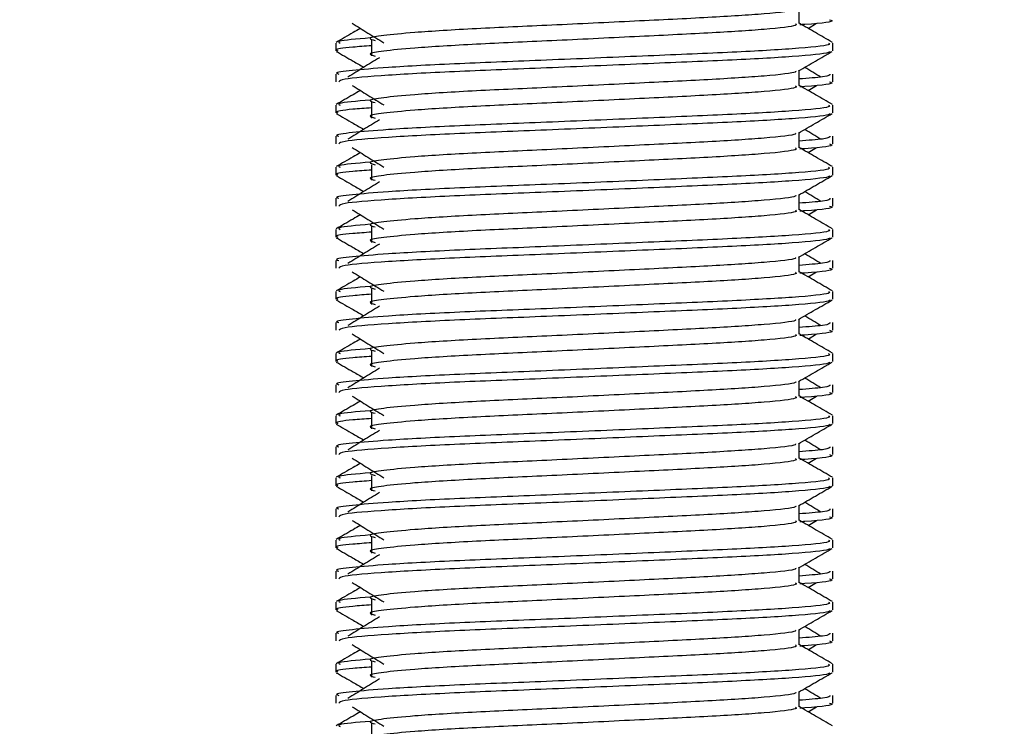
# Model space of a CAD drawing. Header units: millimetres. Extents: x 0 to 420, y 0 to 297.
# Tile 93 of 124: x 297.682 to 298.824, y 196.533 to 197.353. Entities that reach past the tile are written whole.
import ezdxf

# ---------------------------------------------------------------- set-up
doc = ezdxf.new("R2010")
doc.units = ezdxf.units.MM
doc.layers.add('QUOTE', color=174, linetype='Continuous')
doc.styles.add('SLDTEXTSTYLE3', font='TXT', dxfattribs={"width": 0.75})
doc.dimstyles.new('SLDDIMSTYLE0', dxfattribs={"dimtxt": 3, "dimasz": 3, "dimexe": 0, "dimexo": 0.0625, "dimgap": 0.75, "dimtad": 1, "dimdec": 0, "dimlfac": 27.746323, "dimrnd": 1e-09, "dimzin": 12, "dimdsep": 46, "dimtxsty": 'SLDTEXTSTYLE3', "dimsah": 1, "dimcen": 0.09, "dimadec": 0, "dimazin": 3, "dimtfac": 1, "dimtdec": 3, "dimtofl": 0, "dimtmove": 0, "dimatfit": 3, "dimfxl": 0, "dimfrac": 2, "dimtolj": 1, "dimtzin": 12, "dimarcsym": 0})

# ---------------------------------------------------------------- blocks, each defined once
blk = doc.blocks.new('_D')
at = {"layer": 'QUOTE'}
for p, q in [((296.5401, 196.8491), (296.5401, 201.868)), ((319.39, 196.8491), (319.39, 201.868)), ((296.5401, 199.868), (319.39, 199.868))]:
    blk.add_line(p, q, dxfattribs=at)
for points in [[(296.5401, 199.868), (299.5401, 199.368), (299.5401, 200.368)], [(319.39, 199.868), (316.39, 200.368), (316.39, 199.368)]]:
    blk.add_solid(points, dxfattribs=at)
at = {"layer": 'QUOTE', "insert": (304.6401, 203.7352), "char_height": 3, "attachment_point": 1, "style": 'SLDTEXTSTYLE3'}
blk.add_mtext('634', dxfattribs=at)

msp = doc.modelspace()

# ---------------------------------------------------------------- linework, layer by layer
at = {"color": 7, "linetype": 'Continuous', "lineweight": 25}
for p, q in [((298.58645, 197.34852), (298.58645, 197.36609)), ((298.59685, 197.34287), (298.60649, 197.34878)), ((298.04881, 197.32591), (298.04881, 197.31692)), ((298.09031, 197.32889), (298.09031, 197.31087)), ((298.62547, 197.31692), (298.62547, 197.32591)), ((298.04881, 197.28988), (298.04881, 197.28089)), ((298.58645, 197.27643), (298.58645, 197.29401)), ((298.62547, 197.28089), (298.62547, 197.28988)), ((298.59685, 197.27079), (298.60649, 197.2767)), ((298.09031, 197.25681), (298.09031, 197.23879)), ((298.04881, 197.25383), (298.04881, 197.24484)), ((298.62547, 197.24484), (298.62547, 197.25383)), ((298.58645, 197.20435), (298.58645, 197.22193)), ((298.04881, 197.2178), (298.04881, 197.20881)), ((298.62547, 197.20881), (298.62547, 197.2178)), ((298.59685, 197.19871), (298.60649, 197.20462)), ((298.04881, 197.18175), (298.04881, 197.17276)), ((298.09031, 197.18473), (298.09031, 197.16671)), ((298.62547, 197.17276), (298.62547, 197.18175)), ((298.04881, 197.14572), (298.04881, 197.13673)), ((298.58645, 197.13227), (298.58645, 197.14984)), ((298.62547, 197.13673), (298.62547, 197.14572)), ((298.59685, 197.12663), (298.60649, 197.13254)), ((298.04881, 197.10966), (298.04881, 197.10068)), ((298.09031, 197.11265), (298.09031, 197.09462)), ((298.62547, 197.10068), (298.62547, 197.10966)), ((298.04881, 197.07363), (298.04881, 197.06465)), ((298.58645, 197.06019), (298.58645, 197.07776)), ((298.62547, 197.06465), (298.62547, 197.07363)), ((298.59685, 197.05455), (298.60649, 197.06045)), ((298.09031, 197.04056), (298.09031, 197.02254)), ((298.04881, 197.03758), (298.04881, 197.02859)), ((298.62547, 197.02859), (298.62547, 197.03758)), ((298.58645, 196.98811), (298.58645, 197.00568)), ((298.04881, 197.00155), (298.04881, 196.99257)), ((298.62547, 196.99257), (298.62547, 197.00155)), ((298.59685, 196.98246), (298.60649, 196.98837)), ((298.04881, 196.9655), (298.04881, 196.95651)), ((298.09031, 196.96848), (298.09031, 196.95046)), ((298.62547, 196.95651), (298.62547, 196.9655)), ((298.04881, 196.92947), (298.04881, 196.92049)), ((298.58645, 196.91603), (298.58645, 196.9336)), ((298.62547, 196.92049), (298.62547, 196.92947)), ((298.59685, 196.91038), (298.60649, 196.91629)), ((298.04881, 196.89342), (298.04881, 196.88443)), ((298.09031, 196.8964), (298.09031, 196.87838)), ((298.62547, 196.88443), (298.62547, 196.89342)), ((298.04881, 196.85739), (298.04881, 196.8484)), ((298.58645, 196.84394), (298.58645, 196.86152)), ((298.62547, 196.8484), (298.62547, 196.85739)), ((298.59685, 196.8383), (298.60649, 196.84421)), ((298.04881, 196.82134), (298.04881, 196.81235)), ((298.09031, 196.82432), (298.09031, 196.8063)), ((298.62547, 196.81235), (298.62547, 196.82134)), ((298.58645, 196.77186), (298.58645, 196.78944)), ((298.04881, 196.78531), (298.04881, 196.77632)), ((298.62547, 196.77632), (298.62547, 196.78531)), ((298.59685, 196.76622), (298.60649, 196.77213)), ((298.09031, 196.75224), (298.09031, 196.73422)), ((298.04881, 196.74926), (298.04881, 196.74027)), ((298.62547, 196.74027), (298.62547, 196.74926)), ((298.04881, 196.71323), (298.04881, 196.70424)), ((298.58645, 196.69978), (298.58645, 196.71736)), ((298.62547, 196.70424), (298.62547, 196.71323)), ((298.59685, 196.69414), (298.60649, 196.70005)), ((298.04881, 196.67717), (298.04881, 196.66819)), ((298.09031, 196.68016), (298.09031, 196.66213)), ((298.62547, 196.66819), (298.62547, 196.67717)), ((298.04881, 196.64114), (298.04881, 196.63216)), ((298.58645, 196.6277), (298.58645, 196.64527)), ((298.62547, 196.63216), (298.62547, 196.64114)), ((298.59685, 196.62206), (298.60649, 196.62797)), ((298.04881, 196.60509), (298.04881, 196.5961)), ((298.09031, 196.60807), (298.09031, 196.59005)), ((298.62547, 196.5961), (298.62547, 196.60509)), ((298.58645, 196.55562), (298.58645, 196.57319)), ((298.04881, 196.56906), (298.04881, 196.56008)), ((298.62547, 196.56008), (298.62547, 196.56906)), ((298.59685, 196.54997), (298.60649, 196.55588)), ((298.09031, 196.53599), (298.09031, 196.51797))]:
    msp.add_line(p, q, dxfattribs=at)
for points, knots in [([(298.58203, 197.36558), (298.58233, 197.36518), (298.58365, 197.36336), (298.54971, 197.35965), (298.48453, 197.35546), (298.39592, 197.35126), (298.2997, 197.3465), (298.20858, 197.34252), (298.14124, 197.33842), (298.10243, 197.33451), (298.08431, 197.33163), (298.09138, 197.32969), (298.09452, 197.32882)], [0, 0, 0, 0, 0.03510659, 0.15613494, 0.2739528, 0.39165273, 0.5126988, 0.62909257, 0.74841151, 0.84013452, 0.92874983, 1, 1, 1, 1]), ([(298.06779, 197.34878), (298.07393, 197.34502), (298.08622, 197.33749), (298.09848, 197.32997), (298.10461, 197.32621)], [0, 0, 0, 0, 0.5000113, 1, 1, 1, 1]), ([(298.58214, 197.34846), (298.58293, 197.34776), (298.5853, 197.34567), (298.55021, 197.34164), (298.4844, 197.33743), (298.39596, 197.33324), (298.29969, 197.32848), (298.20858, 197.3245), (298.14124, 197.3204), (298.10243, 197.31649), (298.08431, 197.31361), (298.09137, 197.31167), (298.09451, 197.31081)], [0, 0, 0, 0, 0.059132, 0.1771634, 0.2920638, 0.4068492, 0.5248979, 0.6384095, 0.7547738, 0.8442256, 0.9306466, 1, 1, 1, 1]), ([(298.62492, 197.32663), (298.6184, 197.3304), (298.60558, 197.33782), (298.59276, 197.34524), (298.58645, 197.34889)], [0, 0, 0, 0, 0.5083681, 1, 1, 1, 1]), ([(298.62173, 197.35298), (298.62278, 197.35264), (298.62817, 197.35091), (298.61429, 197.34876), (298.58912, 197.34715), (298.58722, 197.34703)], [0, 0, 0, 0, 0.1837303, 0.9385556, 1, 1, 1, 1]), ([(298.07743, 197.34287), (298.07459, 197.34123), (298.06524, 197.33581), (298.05588, 197.3304), (298.04936, 197.32663)], [0, 0, 0, 0, 0.3033381, 1, 1, 1, 1]), ([(298.62048, 197.32591), (298.62137, 197.32522), (298.62408, 197.32313), (298.58353, 197.31912), (298.50745, 197.31491), (298.40517, 197.31072), (298.29381, 197.30596), (298.18855, 197.30197), (298.1103, 197.29788), (298.06648, 197.29396), (298.04644, 197.2916), (298.05129, 197.2902), (298.05242, 197.28988)], [0, 0, 0, 0, 0.0610772, 0.1845123, 0.3046768, 0.4247211, 0.5481742, 0.6668878, 0.7885815, 0.8821287, 0.9725098, 1, 1, 1, 1]), ([(298.08871, 197.33182), (298.07311, 197.33049), (298.04913, 197.32845), (298.0526, 197.32657), (298.0538, 197.32591)], [0, 0, 0, 0, 0.6510435, 1, 1, 1, 1]), ([(298.0495, 197.3162), (298.05602, 197.31242), (298.06665, 197.30627), (298.07728, 197.30011), (298.0814, 197.29773)], [0, 0, 0, 0, 0.6131696, 1, 1, 1, 1]), ([(298.09031, 197.32275), (298.08265, 197.32218), (298.05909, 197.32046), (298.04785, 197.31863), (298.05058, 197.31724), (298.05121, 197.31692)], [0, 0, 0, 0, 0.2705432, 0.83117904, 1, 1, 1, 1]), ([(298.62202, 197.31615), (298.6218, 197.3157), (298.62088, 197.31384), (298.58363, 197.3101), (298.50743, 197.3059), (298.40515, 197.3017), (298.29392, 197.29695), (298.18816, 197.29296), (298.10493, 197.2885), (298.05478, 197.28425), (298.05321, 197.28188), (298.05255, 197.28089)], [0, 0, 0, 0, 0.0399117, 0.1661575, 0.2890582, 0.4118359, 0.5381002, 0.6595169, 0.7839817, 0.9096926, 1, 1, 1, 1]), ([(298.58567, 197.29356), (298.59219, 197.29733), (298.60522, 197.30488), (298.61826, 197.31242), (298.62478, 197.3162)], [0, 0, 0, 0, 0.4999356, 1, 1, 1, 1]), ([(298.09963, 197.3089), (298.09349, 197.30514), (298.0812, 197.29762), (298.06894, 197.29009), (298.06281, 197.28633)], [0, 0, 0, 0, 0.49999, 1, 1, 1, 1]), ([(298.58203, 197.2935), (298.58233, 197.29309), (298.58365, 197.29128), (298.54971, 197.28757), (298.48453, 197.28338), (298.39592, 197.27918), (298.2997, 197.27442), (298.20858, 197.27043), (298.14124, 197.26634), (298.10243, 197.26243), (298.08431, 197.25955), (298.09138, 197.25761), (298.09452, 197.25674)], [0, 0, 0, 0, 0.0351066, 0.1561349, 0.2739528, 0.3916527, 0.5126988, 0.6290926, 0.7484115, 0.8401345, 0.9287498, 1, 1, 1, 1]), ([(298.62186, 197.28988), (298.62202, 197.2888), (298.6223, 197.28698), (298.59686, 197.285), (298.58645, 197.28419)], [0, 0, 0, 0, 0.5906829, 1, 1, 1, 1]), ([(298.61147, 197.28633), (298.60534, 197.29009), (298.59915, 197.29389), (298.59295, 197.29769), (298.59288, 197.29773)], [0, 0, 0, 0, 0.9898318, 1, 1, 1, 1]), ([(298.62173, 197.28089), (298.62278, 197.28056), (298.62817, 197.27883), (298.61429, 197.27668), (298.58912, 197.27507), (298.58722, 197.27495)], [0, 0, 0, 0, 0.1837303, 0.9385556, 1, 1, 1, 1]), ([(298.07743, 197.27079), (298.07459, 197.26915), (298.06524, 197.26373), (298.05588, 197.25832), (298.04936, 197.25455)], [0, 0, 0, 0, 0.3033381, 1, 1, 1, 1]), ([(298.06779, 197.2767), (298.07393, 197.27294), (298.08622, 197.26541), (298.09848, 197.25789), (298.10461, 197.25412)], [0, 0, 0, 0, 0.5000113, 1, 1, 1, 1]), ([(298.58214, 197.27638), (298.58293, 197.27568), (298.5853, 197.27359), (298.55021, 197.26956), (298.4844, 197.26535), (298.39596, 197.26116), (298.29969, 197.2564), (298.20858, 197.25241), (298.14124, 197.24832), (298.10243, 197.24441), (298.08431, 197.24153), (298.09137, 197.23959), (298.09451, 197.23873)], [0, 0, 0, 0, 0.05913196, 0.17716337, 0.29206379, 0.4068492, 0.5248979, 0.63840949, 0.75477382, 0.84422556, 0.93064656, 1, 1, 1, 1]), ([(298.62492, 197.25455), (298.6184, 197.25832), (298.60558, 197.26574), (298.59276, 197.27316), (298.58645, 197.27681)], [0, 0, 0, 0, 0.5083681, 1, 1, 1, 1]), ([(298.08871, 197.25973), (298.07311, 197.25841), (298.04913, 197.25637), (298.0526, 197.25448), (298.0538, 197.25383)], [0, 0, 0, 0, 0.6510435, 1, 1, 1, 1]), ([(298.62048, 197.25383), (298.62137, 197.25314), (298.62408, 197.25105), (298.58353, 197.24703), (298.50745, 197.24283), (298.40517, 197.23863), (298.29381, 197.23388), (298.18855, 197.22989), (298.1103, 197.2258), (298.06648, 197.22188), (298.04644, 197.21952), (298.05129, 197.21812), (298.05242, 197.2178)], [0, 0, 0, 0, 0.0610772, 0.1845123, 0.3046768, 0.4247211, 0.5481742, 0.6668878, 0.7885815, 0.8821287, 0.9725098, 1, 1, 1, 1]), ([(298.0495, 197.24411), (298.05602, 197.24034), (298.06665, 197.23419), (298.07728, 197.22803), (298.0814, 197.22565)], [0, 0, 0, 0, 0.6131696, 1, 1, 1, 1]), ([(298.09031, 197.25066), (298.08265, 197.2501), (298.05909, 197.24838), (298.04785, 197.24655), (298.05058, 197.24516), (298.05121, 197.24484)], [0, 0, 0, 0, 0.2705432, 0.83117904, 1, 1, 1, 1]), ([(298.62202, 197.24407), (298.6218, 197.24362), (298.62088, 197.24176), (298.58363, 197.23802), (298.50743, 197.23382), (298.40515, 197.22962), (298.29392, 197.22486), (298.18816, 197.22088), (298.10493, 197.21642), (298.05478, 197.21217), (298.05321, 197.2098), (298.05255, 197.20881)], [0, 0, 0, 0, 0.0399117, 0.1661575, 0.2890582, 0.4118359, 0.5381002, 0.6595169, 0.7839817, 0.9096926, 1, 1, 1, 1]), ([(298.58567, 197.22147), (298.59219, 197.22525), (298.60522, 197.2328), (298.61826, 197.24034), (298.62478, 197.24411)], [0, 0, 0, 0, 0.4999356, 1, 1, 1, 1]), ([(298.09963, 197.23682), (298.09349, 197.23306), (298.0812, 197.22554), (298.06894, 197.21801), (298.06281, 197.21425)], [0, 0, 0, 0, 0.49999, 1, 1, 1, 1]), ([(298.58203, 197.22142), (298.58233, 197.22101), (298.58365, 197.2192), (298.54971, 197.21549), (298.48453, 197.21129), (298.39592, 197.2071), (298.2997, 197.20234), (298.20858, 197.19835), (298.14124, 197.19426), (298.10243, 197.19035), (298.08431, 197.18747), (298.09138, 197.18553), (298.09452, 197.18466)], [0, 0, 0, 0, 0.0351066, 0.1561349, 0.2739528, 0.3916527, 0.5126988, 0.6290926, 0.7484115, 0.8401345, 0.9287498, 1, 1, 1, 1]), ([(298.61147, 197.21425), (298.60534, 197.21801), (298.59915, 197.22181), (298.59295, 197.22561), (298.59288, 197.22565)], [0, 0, 0, 0, 0.9898318, 1, 1, 1, 1]), ([(298.62186, 197.2178), (298.62202, 197.21672), (298.6223, 197.2149), (298.59686, 197.21292), (298.58645, 197.21211)], [0, 0, 0, 0, 0.5906829, 1, 1, 1, 1]), ([(298.07743, 197.19871), (298.07459, 197.19707), (298.06524, 197.19165), (298.05588, 197.18624), (298.04936, 197.18246)], [0, 0, 0, 0, 0.3033381, 1, 1, 1, 1]), ([(298.06779, 197.20462), (298.07393, 197.20086), (298.08622, 197.19333), (298.09848, 197.1858), (298.10461, 197.18204)], [0, 0, 0, 0, 0.5000113, 1, 1, 1, 1]), ([(298.58214, 197.2043), (298.58293, 197.2036), (298.5853, 197.2015), (298.55021, 197.19748), (298.4844, 197.19327), (298.39596, 197.18908), (298.29969, 197.18432), (298.20858, 197.18033), (298.14124, 197.17624), (298.10243, 197.17233), (298.08431, 197.16945), (298.09137, 197.16751), (298.09451, 197.16664)], [0, 0, 0, 0, 0.059132, 0.1771634, 0.2920638, 0.4068492, 0.5248979, 0.6384095, 0.7547738, 0.8442256, 0.9306466, 1, 1, 1, 1]), ([(298.62492, 197.18246), (298.6184, 197.18624), (298.60558, 197.19366), (298.59276, 197.20108), (298.58645, 197.20473)], [0, 0, 0, 0, 0.50836813, 1, 1, 1, 1]), ([(298.62173, 197.20881), (298.62278, 197.20847), (298.62817, 197.20675), (298.61429, 197.2046), (298.58912, 197.20299), (298.58722, 197.20287)], [0, 0, 0, 0, 0.1837303, 0.9385556, 1, 1, 1, 1]), ([(298.08871, 197.18765), (298.07311, 197.18632), (298.04913, 197.18428), (298.0526, 197.1824), (298.0538, 197.18175)], [0, 0, 0, 0, 0.6510435, 1, 1, 1, 1]), ([(298.62048, 197.18175), (298.62137, 197.18106), (298.62408, 197.17897), (298.58353, 197.17495), (298.50745, 197.17075), (298.40517, 197.16655), (298.29381, 197.16179), (298.18855, 197.15781), (298.1103, 197.15372), (298.06648, 197.1498), (298.04644, 197.14744), (298.05129, 197.14604), (298.05242, 197.14572)], [0, 0, 0, 0, 0.0610772, 0.1845123, 0.3046768, 0.4247211, 0.5481742, 0.6668878, 0.7885815, 0.8821287, 0.9725098, 1, 1, 1, 1]), ([(298.09031, 197.17858), (298.08265, 197.17802), (298.05909, 197.1763), (298.04785, 197.17447), (298.05058, 197.17308), (298.05121, 197.17276)], [0, 0, 0, 0, 0.2705432, 0.831179, 1, 1, 1, 1]), ([(298.0495, 197.17203), (298.05602, 197.16826), (298.06665, 197.16211), (298.07728, 197.15595), (298.0814, 197.15357)], [0, 0, 0, 0, 0.6131696, 1, 1, 1, 1]), ([(298.62202, 197.17198), (298.6218, 197.17154), (298.62088, 197.16968), (298.58363, 197.16594), (298.50743, 197.16174), (298.40515, 197.15754), (298.29392, 197.15278), (298.18816, 197.1488), (298.10493, 197.14434), (298.05478, 197.14008), (298.05321, 197.13772), (298.05255, 197.13673)], [0, 0, 0, 0, 0.0399117, 0.1661575, 0.2890582, 0.4118359, 0.5381002, 0.6595169, 0.7839817, 0.9096926, 1, 1, 1, 1]), ([(298.09963, 197.16474), (298.09349, 197.16098), (298.0812, 197.15345), (298.06894, 197.14593), (298.06281, 197.14217)], [0, 0, 0, 0, 0.49998997, 1, 1, 1, 1]), ([(298.58567, 197.14939), (298.59219, 197.15317), (298.60522, 197.16071), (298.61826, 197.16826), (298.62478, 197.17203)], [0, 0, 0, 0, 0.4999356, 1, 1, 1, 1]), ([(298.61147, 197.14217), (298.60534, 197.14593), (298.59915, 197.14973), (298.59295, 197.15353), (298.59288, 197.15357)], [0, 0, 0, 0, 0.9898318, 1, 1, 1, 1]), ([(298.58203, 197.14934), (298.58233, 197.14893), (298.58365, 197.14712), (298.54971, 197.14341), (298.48453, 197.13921), (298.39592, 197.13502), (298.2997, 197.13026), (298.20858, 197.12627), (298.14124, 197.12218), (298.10243, 197.11827), (298.08431, 197.11539), (298.09138, 197.11344), (298.09452, 197.11258)], [0, 0, 0, 0, 0.0351066, 0.1561349, 0.2739528, 0.3916527, 0.5126988, 0.6290926, 0.7484115, 0.8401345, 0.9287498, 1, 1, 1, 1]), ([(298.62186, 197.14572), (298.62202, 197.14464), (298.6223, 197.14282), (298.59686, 197.14084), (298.58645, 197.14003)], [0, 0, 0, 0, 0.5906829, 1, 1, 1, 1]), ([(298.06779, 197.13254), (298.07393, 197.12877), (298.08622, 197.12125), (298.09848, 197.11372), (298.10461, 197.10996)], [0, 0, 0, 0, 0.5000113, 1, 1, 1, 1]), ([(298.58214, 197.13222), (298.58293, 197.13152), (298.5853, 197.12942), (298.55021, 197.1254), (298.4844, 197.12119), (298.39596, 197.117), (298.29969, 197.11224), (298.20858, 197.10825), (298.14124, 197.10416), (298.10243, 197.10025), (298.08431, 197.09737), (298.09137, 197.09543), (298.09451, 197.09456)], [0, 0, 0, 0, 0.059132, 0.1771634, 0.2920638, 0.4068492, 0.5248979, 0.6384095, 0.7547738, 0.8442256, 0.9306466, 1, 1, 1, 1]), ([(298.62492, 197.11038), (298.6184, 197.11415), (298.60558, 197.12157), (298.59276, 197.129), (298.58645, 197.13265)], [0, 0, 0, 0, 0.5083681, 1, 1, 1, 1]), ([(298.62173, 197.13673), (298.62278, 197.13639), (298.62817, 197.13467), (298.61429, 197.13252), (298.58912, 197.1309), (298.58722, 197.13078)], [0, 0, 0, 0, 0.1837303, 0.9385556, 1, 1, 1, 1]), ([(298.07743, 197.12663), (298.07459, 197.12498), (298.06524, 197.11957), (298.05588, 197.11415), (298.04936, 197.11038)], [0, 0, 0, 0, 0.3033381, 1, 1, 1, 1]), ([(298.62048, 197.10966), (298.62137, 197.10897), (298.62408, 197.10689), (298.58353, 197.10287), (298.50745, 197.09866), (298.40517, 197.09447), (298.29381, 197.08971), (298.18855, 197.08572), (298.1103, 197.08163), (298.06648, 197.07772), (298.04644, 197.07536), (298.05129, 197.07396), (298.05242, 197.07363)], [0, 0, 0, 0, 0.0610772, 0.1845123, 0.3046768, 0.4247211, 0.5481742, 0.6668878, 0.7885815, 0.8821287, 0.9725098, 1, 1, 1, 1]), ([(298.09031, 197.1065), (298.08265, 197.10594), (298.05909, 197.10422), (298.04785, 197.10239), (298.05058, 197.101), (298.05121, 197.10068)], [0, 0, 0, 0, 0.2705432, 0.831179, 1, 1, 1, 1]), ([(298.08871, 197.11557), (298.07311, 197.11424), (298.04913, 197.1122), (298.0526, 197.11032), (298.0538, 197.10966)], [0, 0, 0, 0, 0.6510435, 1, 1, 1, 1]), ([(298.0495, 197.09995), (298.05602, 197.09618), (298.06665, 197.09003), (298.07728, 197.08387), (298.0814, 197.08149)], [0, 0, 0, 0, 0.6131696, 1, 1, 1, 1]), ([(298.62202, 197.0999), (298.6218, 197.09946), (298.62088, 197.09759), (298.58363, 197.09386), (298.50743, 197.08966), (298.40515, 197.08546), (298.29392, 197.0807), (298.18816, 197.07672), (298.10493, 197.07226), (298.05478, 197.068), (298.05321, 197.06564), (298.05255, 197.06465)], [0, 0, 0, 0, 0.0399117, 0.1661575, 0.2890582, 0.4118359, 0.5381002, 0.6595169, 0.7839817, 0.9096926, 1, 1, 1, 1]), ([(298.58567, 197.07731), (298.59219, 197.08109), (298.60522, 197.08863), (298.61826, 197.09618), (298.62478, 197.09995)], [0, 0, 0, 0, 0.4999356, 1, 1, 1, 1]), ([(298.09963, 197.09266), (298.09349, 197.0889), (298.0812, 197.08137), (298.06894, 197.07385), (298.06281, 197.07009)], [0, 0, 0, 0, 0.49999, 1, 1, 1, 1]), ([(298.58203, 197.07726), (298.58233, 197.07685), (298.58365, 197.07504), (298.54971, 197.07133), (298.48453, 197.06713), (298.39592, 197.06293), (298.2997, 197.05818), (298.20858, 197.05419), (298.14124, 197.0501), (298.10243, 197.04619), (298.08431, 197.04331), (298.09138, 197.04136), (298.09452, 197.0405)], [0, 0, 0, 0, 0.0351066, 0.1561349, 0.2739528, 0.3916527, 0.5126988, 0.6290926, 0.7484115, 0.8401345, 0.9287498, 1, 1, 1, 1]), ([(298.62186, 197.07363), (298.62202, 197.07256), (298.6223, 197.07074), (298.59686, 197.06876), (298.58645, 197.06795)], [0, 0, 0, 0, 0.5906829, 1, 1, 1, 1]), ([(298.61147, 197.07009), (298.60534, 197.07385), (298.59915, 197.07765), (298.59295, 197.08145), (298.59288, 197.08149)], [0, 0, 0, 0, 0.9898318, 1, 1, 1, 1]), ([(298.62173, 197.06465), (298.62278, 197.06431), (298.62817, 197.06259), (298.61429, 197.06044), (298.58912, 197.05882), (298.58722, 197.0587)], [0, 0, 0, 0, 0.1837303, 0.9385556, 1, 1, 1, 1]), ([(298.07743, 197.05455), (298.07459, 197.0529), (298.06524, 197.04749), (298.05588, 197.04207), (298.04936, 197.0383)], [0, 0, 0, 0, 0.3033381, 1, 1, 1, 1]), ([(298.06779, 197.06045), (298.07393, 197.05669), (298.08622, 197.04917), (298.09848, 197.04164), (298.10461, 197.03788)], [0, 0, 0, 0, 0.5000113, 1, 1, 1, 1]), ([(298.58214, 197.06013), (298.58293, 197.05944), (298.5853, 197.05734), (298.55021, 197.05331), (298.4844, 197.04911), (298.39596, 197.04491), (298.29969, 197.04016), (298.20858, 197.03617), (298.14124, 197.03208), (298.10243, 197.02816), (298.08431, 197.02529), (298.09137, 197.02335), (298.09451, 197.02248)], [0, 0, 0, 0, 0.059132, 0.1771634, 0.2920638, 0.4068492, 0.5248979, 0.6384095, 0.7547738, 0.8442256, 0.9306466, 1, 1, 1, 1]), ([(298.62492, 197.0383), (298.6184, 197.04207), (298.60558, 197.04949), (298.59276, 197.05692), (298.58645, 197.06056)], [0, 0, 0, 0, 0.5083681, 1, 1, 1, 1]), ([(298.08871, 197.04349), (298.07311, 197.04216), (298.04913, 197.04012), (298.0526, 197.03824), (298.0538, 197.03758)], [0, 0, 0, 0, 0.6510435, 1, 1, 1, 1]), ([(298.62048, 197.03758), (298.62137, 197.03689), (298.62408, 197.03481), (298.58353, 197.03079), (298.50745, 197.02658), (298.40517, 197.02239), (298.29381, 197.01763), (298.18855, 197.01364), (298.1103, 197.00955), (298.06648, 197.00563), (298.04644, 197.00328), (298.05129, 197.00188), (298.05242, 197.00155)], [0, 0, 0, 0, 0.0610772, 0.1845123, 0.3046768, 0.4247211, 0.5481742, 0.6668878, 0.7885815, 0.8821287, 0.9725098, 1, 1, 1, 1]), ([(298.0495, 197.02787), (298.05602, 197.0241), (298.06665, 197.01794), (298.07728, 197.01179), (298.0814, 197.00941)], [0, 0, 0, 0, 0.6131696, 1, 1, 1, 1]), ([(298.09031, 197.03442), (298.08265, 197.03386), (298.05909, 197.03213), (298.04785, 197.03031), (298.05058, 197.02892), (298.05121, 197.02859)], [0, 0, 0, 0, 0.2705432, 0.831179, 1, 1, 1, 1]), ([(298.62202, 197.02782), (298.6218, 197.02737), (298.62088, 197.02551), (298.58363, 197.02178), (298.50743, 197.01757), (298.40515, 197.01338), (298.29392, 197.00862), (298.18816, 197.00464), (298.10493, 197.00017), (298.05478, 196.99592), (298.05321, 196.99356), (298.05255, 196.99257)], [0, 0, 0, 0, 0.0399117, 0.1661575, 0.2890582, 0.4118359, 0.5381002, 0.6595169, 0.7839817, 0.9096926, 1, 1, 1, 1]), ([(298.58567, 197.00523), (298.59219, 197.009), (298.60522, 197.01655), (298.61826, 197.0241), (298.62478, 197.02787)], [0, 0, 0, 0, 0.4999356, 1, 1, 1, 1]), ([(298.09963, 197.02058), (298.09349, 197.01681), (298.0812, 197.00929), (298.06894, 197.00177), (298.06281, 196.998)], [0, 0, 0, 0, 0.49999, 1, 1, 1, 1]), ([(298.58203, 197.00517), (298.58233, 197.00477), (298.58365, 197.00296), (298.54971, 196.99925), (298.48453, 196.99505), (298.39592, 196.99085), (298.2997, 196.98609), (298.20858, 196.98211), (298.14124, 196.97802), (298.10243, 196.9741), (298.08431, 196.97122), (298.09138, 196.96928), (298.09452, 196.96841)], [0, 0, 0, 0, 0.0351066, 0.1561349, 0.2739528, 0.3916527, 0.5126988, 0.6290926, 0.7484115, 0.8401345, 0.9287498, 1, 1, 1, 1]), ([(298.61147, 196.998), (298.60534, 197.00177), (298.59915, 197.00557), (298.59295, 197.00937), (298.59288, 197.00941)], [0, 0, 0, 0, 0.9898318, 1, 1, 1, 1]), ([(298.62186, 197.00155), (298.62202, 197.00048), (298.6223, 196.99866), (298.59686, 196.99667), (298.58645, 196.99586)], [0, 0, 0, 0, 0.5906829, 1, 1, 1, 1]), ([(298.62173, 196.99257), (298.62278, 196.99223), (298.62817, 196.99051), (298.61429, 196.98835), (298.58912, 196.98674), (298.58722, 196.98662)], [0, 0, 0, 0, 0.1837303, 0.9385556, 1, 1, 1, 1]), ([(298.07743, 196.98246), (298.07459, 196.98082), (298.06524, 196.97541), (298.05588, 196.96999), (298.04936, 196.96622)], [0, 0, 0, 0, 0.3033381, 1, 1, 1, 1]), ([(298.06779, 196.98837), (298.07393, 196.98461), (298.08622, 196.97709), (298.09848, 196.96956), (298.10461, 196.9658)], [0, 0, 0, 0, 0.50001135, 1, 1, 1, 1]), ([(298.58214, 196.98805), (298.58293, 196.98735), (298.5853, 196.98526), (298.55021, 196.98123), (298.4844, 196.97703), (298.39596, 196.97283), (298.29969, 196.96807), (298.20858, 196.96409), (298.14124, 196.96), (298.10243, 196.95608), (298.08431, 196.95321), (298.09137, 196.95126), (298.09451, 196.9504)], [0, 0, 0, 0, 0.059132, 0.1771634, 0.2920638, 0.4068492, 0.5248979, 0.6384095, 0.7547738, 0.8442256, 0.9306466, 1, 1, 1, 1]), ([(298.62492, 196.96622), (298.6184, 196.96999), (298.60558, 196.97741), (298.59276, 196.98483), (298.58645, 196.98848)], [0, 0, 0, 0, 0.5083681, 1, 1, 1, 1]), ([(298.08871, 196.97141), (298.07311, 196.97008), (298.04913, 196.96804), (298.0526, 196.96616), (298.0538, 196.9655)], [0, 0, 0, 0, 0.6510435, 1, 1, 1, 1]), ([(298.62048, 196.9655), (298.62137, 196.96481), (298.62408, 196.96272), (298.58353, 196.95871), (298.50745, 196.9545), (298.40517, 196.95031), (298.29381, 196.94555), (298.18855, 196.94156), (298.1103, 196.93747), (298.06648, 196.93355), (298.04644, 196.9312), (298.05129, 196.9298), (298.05242, 196.92947)], [0, 0, 0, 0, 0.0610772, 0.1845123, 0.3046768, 0.4247211, 0.5481742, 0.6668878, 0.7885815, 0.8821287, 0.9725098, 1, 1, 1, 1]), ([(298.09031, 196.96234), (298.08265, 196.96178), (298.05909, 196.96005), (298.04785, 196.95822), (298.05058, 196.95683), (298.05121, 196.95651)], [0, 0, 0, 0, 0.2705432, 0.831179, 1, 1, 1, 1]), ([(298.0495, 196.95579), (298.05602, 196.95201), (298.06665, 196.94586), (298.07728, 196.93971), (298.0814, 196.93733)], [0, 0, 0, 0, 0.6131696, 1, 1, 1, 1]), ([(298.62202, 196.95574), (298.6218, 196.95529), (298.62088, 196.95343), (298.58363, 196.94969), (298.50743, 196.94549), (298.40515, 196.9413), (298.29392, 196.93654), (298.18816, 196.93255), (298.10493, 196.92809), (298.05478, 196.92384), (298.05321, 196.92147), (298.05255, 196.92049)], [0, 0, 0, 0, 0.03991172, 0.16615754, 0.28905819, 0.41183595, 0.53810024, 0.65951695, 0.7839817, 0.90969264, 1, 1, 1, 1]), ([(298.09963, 196.9485), (298.09349, 196.94473), (298.0812, 196.93721), (298.06894, 196.92968), (298.06281, 196.92592)], [0, 0, 0, 0, 0.49999, 1, 1, 1, 1]), ([(298.58567, 196.93315), (298.59219, 196.93692), (298.60522, 196.94447), (298.61826, 196.95201), (298.62478, 196.95579)], [0, 0, 0, 0, 0.4999356, 1, 1, 1, 1]), ([(298.61147, 196.92592), (298.60534, 196.92968), (298.59915, 196.93349), (298.59295, 196.93729), (298.59288, 196.93733)], [0, 0, 0, 0, 0.9898318, 1, 1, 1, 1]), ([(298.58203, 196.93309), (298.58233, 196.93269), (298.58365, 196.93087), (298.54971, 196.92716), (298.48453, 196.92297), (298.39592, 196.91877), (298.2997, 196.91401), (298.20858, 196.91003), (298.14124, 196.90593), (298.10243, 196.90202), (298.08431, 196.89914), (298.09138, 196.8972), (298.09452, 196.89633)], [0, 0, 0, 0, 0.0351066, 0.1561349, 0.2739528, 0.3916527, 0.5126988, 0.6290926, 0.7484115, 0.8401345, 0.9287498, 1, 1, 1, 1]), ([(298.62186, 196.92947), (298.62202, 196.92839), (298.6223, 196.92657), (298.59686, 196.92459), (298.58645, 196.92378)], [0, 0, 0, 0, 0.5906829, 1, 1, 1, 1]), ([(298.06779, 196.91629), (298.07393, 196.91253), (298.08622, 196.905), (298.09848, 196.89748), (298.10461, 196.89372)], [0, 0, 0, 0, 0.5000113, 1, 1, 1, 1]), ([(298.58214, 196.91597), (298.58293, 196.91527), (298.5853, 196.91318), (298.55021, 196.90915), (298.4844, 196.90495), (298.39596, 196.90075), (298.29969, 196.89599), (298.20858, 196.89201), (298.14124, 196.88791), (298.10243, 196.884), (298.08431, 196.88112), (298.09137, 196.87918), (298.09451, 196.87832)], [0, 0, 0, 0, 0.059132, 0.1771634, 0.2920638, 0.4068492, 0.5248979, 0.6384095, 0.7547738, 0.8442256, 0.9306466, 1, 1, 1, 1]), ([(298.62492, 196.89414), (298.6184, 196.89791), (298.60558, 196.90533), (298.59276, 196.91275), (298.58645, 196.9164)], [0, 0, 0, 0, 0.5083681, 1, 1, 1, 1]), ([(298.62173, 196.92049), (298.62278, 196.92015), (298.62817, 196.91842), (298.61429, 196.91627), (298.58912, 196.91466), (298.58722, 196.91454)], [0, 0, 0, 0, 0.1837303, 0.9385556, 1, 1, 1, 1]), ([(298.07743, 196.91038), (298.07459, 196.90874), (298.06524, 196.90332), (298.05588, 196.89791), (298.04936, 196.89414)], [0, 0, 0, 0, 0.3033381, 1, 1, 1, 1]), ([(298.62048, 196.89342), (298.62137, 196.89273), (298.62408, 196.89064), (298.58353, 196.88663), (298.50745, 196.88242), (298.40517, 196.87823), (298.29381, 196.87347), (298.18855, 196.86948), (298.1103, 196.86539), (298.06648, 196.86147), (298.04644, 196.85911), (298.05129, 196.85771), (298.05242, 196.85739)], [0, 0, 0, 0, 0.0610772, 0.18451233, 0.30467677, 0.42472105, 0.54817425, 0.66688778, 0.78858149, 0.88212869, 0.97250981, 1, 1, 1, 1]), ([(298.09031, 196.89026), (298.08265, 196.8897), (298.05909, 196.88797), (298.04785, 196.88614), (298.05058, 196.88475), (298.05121, 196.88443)], [0, 0, 0, 0, 0.2705432, 0.831179, 1, 1, 1, 1]), ([(298.08871, 196.89933), (298.07311, 196.898), (298.04913, 196.89596), (298.0526, 196.89408), (298.0538, 196.89342)], [0, 0, 0, 0, 0.6510435, 1, 1, 1, 1]), ([(298.0495, 196.88371), (298.05602, 196.87993), (298.06665, 196.87378), (298.07728, 196.86762), (298.0814, 196.86524)], [0, 0, 0, 0, 0.6131696, 1, 1, 1, 1]), ([(298.62202, 196.88366), (298.6218, 196.88321), (298.62088, 196.88135), (298.58363, 196.87761), (298.50743, 196.87341), (298.40515, 196.86922), (298.29392, 196.86446), (298.18816, 196.86047), (298.10493, 196.85601), (298.05478, 196.85176), (298.05321, 196.84939), (298.05255, 196.8484)], [0, 0, 0, 0, 0.0399117, 0.1661575, 0.2890582, 0.4118359, 0.5381002, 0.6595169, 0.7839817, 0.9096926, 1, 1, 1, 1]), ([(298.58567, 196.86107), (298.59219, 196.86484), (298.60522, 196.87239), (298.61826, 196.87993), (298.62478, 196.88371)], [0, 0, 0, 0, 0.49993563, 1, 1, 1, 1]), ([(298.09963, 196.87641), (298.09349, 196.87265), (298.0812, 196.86513), (298.06894, 196.8576), (298.06281, 196.85384)], [0, 0, 0, 0, 0.49999, 1, 1, 1, 1]), ([(298.58203, 196.86101), (298.58233, 196.8606), (298.58365, 196.85879), (298.54971, 196.85508), (298.48453, 196.85089), (298.39592, 196.84669), (298.2997, 196.84193), (298.20858, 196.83794), (298.14124, 196.83385), (298.10243, 196.82994), (298.08431, 196.82706), (298.09138, 196.82512), (298.09452, 196.82425)], [0, 0, 0, 0, 0.0351066, 0.1561349, 0.2739528, 0.3916527, 0.5126988, 0.6290926, 0.7484115, 0.8401345, 0.9287498, 1, 1, 1, 1]), ([(298.62186, 196.85739), (298.62202, 196.85631), (298.6223, 196.85449), (298.59686, 196.85251), (298.58645, 196.8517)], [0, 0, 0, 0, 0.5906829, 1, 1, 1, 1]), ([(298.61147, 196.85384), (298.60534, 196.8576), (298.59915, 196.8614), (298.59295, 196.8652), (298.59288, 196.86524)], [0, 0, 0, 0, 0.9898318, 1, 1, 1, 1]), ([(298.06779, 196.84421), (298.07393, 196.84045), (298.08622, 196.83292), (298.09848, 196.8254), (298.10461, 196.82163)], [0, 0, 0, 0, 0.5000113, 1, 1, 1, 1]), ([(298.58214, 196.84389), (298.58293, 196.84319), (298.5853, 196.8411), (298.55021, 196.83707), (298.4844, 196.83286), (298.39596, 196.82867), (298.29969, 196.82391), (298.20858, 196.81992), (298.14124, 196.81583), (298.10243, 196.81192), (298.08431, 196.80904), (298.09137, 196.8071), (298.09451, 196.80624)], [0, 0, 0, 0, 0.05913196, 0.17716337, 0.29206379, 0.4068492, 0.5248979, 0.63840949, 0.75477382, 0.84422556, 0.93064656, 1, 1, 1, 1]), ([(298.62492, 196.82206), (298.6184, 196.82583), (298.60558, 196.83325), (298.59276, 196.84067), (298.58645, 196.84432)], [0, 0, 0, 0, 0.5083681, 1, 1, 1, 1]), ([(298.62173, 196.8484), (298.62278, 196.84807), (298.62817, 196.84634), (298.61429, 196.84419), (298.58912, 196.84258), (298.58722, 196.84246)], [0, 0, 0, 0, 0.1837303, 0.9385556, 1, 1, 1, 1]), ([(298.07743, 196.8383), (298.07459, 196.83666), (298.06524, 196.83124), (298.05588, 196.82583), (298.04936, 196.82206)], [0, 0, 0, 0, 0.3033381, 1, 1, 1, 1]), ([(298.62048, 196.82134), (298.62137, 196.82065), (298.62408, 196.81856), (298.58353, 196.81454), (298.50745, 196.81034), (298.40517, 196.80614), (298.29381, 196.80139), (298.18855, 196.7974), (298.1103, 196.79331), (298.06648, 196.78939), (298.04644, 196.78703), (298.05129, 196.78563), (298.05242, 196.78531)], [0, 0, 0, 0, 0.0610772, 0.18451233, 0.30467677, 0.42472105, 0.54817425, 0.66688778, 0.78858149, 0.88212869, 0.97250981, 1, 1, 1, 1]), ([(298.08871, 196.82724), (298.07311, 196.82592), (298.04913, 196.82388), (298.0526, 196.82199), (298.0538, 196.82134)], [0, 0, 0, 0, 0.6510435, 1, 1, 1, 1]), ([(298.0495, 196.81162), (298.05602, 196.80785), (298.06665, 196.8017), (298.07728, 196.79554), (298.0814, 196.79316)], [0, 0, 0, 0, 0.6131696, 1, 1, 1, 1]), ([(298.09031, 196.81817), (298.08265, 196.81761), (298.05909, 196.81589), (298.04785, 196.81406), (298.05058, 196.81267), (298.05121, 196.81235)], [0, 0, 0, 0, 0.2705432, 0.831179, 1, 1, 1, 1]), ([(298.62202, 196.81158), (298.6218, 196.81113), (298.62088, 196.80927), (298.58363, 196.80553), (298.50743, 196.80133), (298.40515, 196.79713), (298.29392, 196.79237), (298.18816, 196.78839), (298.10493, 196.78393), (298.05478, 196.77968), (298.05321, 196.77731), (298.05255, 196.77632)], [0, 0, 0, 0, 0.0399117, 0.1661575, 0.2890582, 0.4118359, 0.5381002, 0.6595169, 0.7839817, 0.9096926, 1, 1, 1, 1]), ([(298.58567, 196.78899), (298.59219, 196.79276), (298.60522, 196.80031), (298.61826, 196.80785), (298.62478, 196.81162)], [0, 0, 0, 0, 0.4999356, 1, 1, 1, 1]), ([(298.09963, 196.80433), (298.09349, 196.80057), (298.0812, 196.79305), (298.06894, 196.78552), (298.06281, 196.78176)], [0, 0, 0, 0, 0.49999, 1, 1, 1, 1]), ([(298.58203, 196.78893), (298.58233, 196.78852), (298.58365, 196.78671), (298.54971, 196.783), (298.48453, 196.7788), (298.39592, 196.77461), (298.2997, 196.76985), (298.20858, 196.76586), (298.14124, 196.76177), (298.10243, 196.75786), (298.08431, 196.75498), (298.09138, 196.75304), (298.09452, 196.75217)], [0, 0, 0, 0, 0.0351066, 0.1561349, 0.2739528, 0.3916527, 0.5126988, 0.6290926, 0.7484115, 0.8401345, 0.9287498, 1, 1, 1, 1]), ([(298.61147, 196.78176), (298.60534, 196.78552), (298.59915, 196.78932), (298.59295, 196.79312), (298.59288, 196.79316)], [0, 0, 0, 0, 0.98983176, 1, 1, 1, 1]), ([(298.62186, 196.78531), (298.62202, 196.78423), (298.6223, 196.78241), (298.59686, 196.78043), (298.58645, 196.77962)], [0, 0, 0, 0, 0.5906829, 1, 1, 1, 1]), ([(298.62173, 196.77632), (298.62278, 196.77598), (298.62817, 196.77426), (298.61429, 196.77211), (298.58912, 196.7705), (298.58722, 196.77038)], [0, 0, 0, 0, 0.1837303, 0.9385556, 1, 1, 1, 1]), ([(298.07743, 196.76622), (298.07459, 196.76458), (298.06524, 196.75916), (298.05588, 196.75375), (298.04936, 196.74998)], [0, 0, 0, 0, 0.3033381, 1, 1, 1, 1]), ([(298.06779, 196.77213), (298.07393, 196.76837), (298.08622, 196.76084), (298.09848, 196.75332), (298.10461, 196.74955)], [0, 0, 0, 0, 0.50001135, 1, 1, 1, 1]), ([(298.58214, 196.77181), (298.58293, 196.77111), (298.5853, 196.76901), (298.55021, 196.76499), (298.4844, 196.76078), (298.39596, 196.75659), (298.29969, 196.75183), (298.20858, 196.74784), (298.14124, 196.74375), (298.10243, 196.73984), (298.08431, 196.73696), (298.09137, 196.73502), (298.09451, 196.73415)], [0, 0, 0, 0, 0.05913196, 0.17716337, 0.29206379, 0.4068492, 0.5248979, 0.63840949, 0.75477382, 0.84422556, 0.93064656, 1, 1, 1, 1]), ([(298.62492, 196.74998), (298.6184, 196.75375), (298.60558, 196.76117), (298.59276, 196.76859), (298.58645, 196.77224)], [0, 0, 0, 0, 0.50836813, 1, 1, 1, 1]), ([(298.08871, 196.75516), (298.07311, 196.75383), (298.04913, 196.75179), (298.0526, 196.74991), (298.0538, 196.74926)], [0, 0, 0, 0, 0.6510435, 1, 1, 1, 1]), ([(298.62048, 196.74926), (298.62137, 196.74857), (298.62408, 196.74648), (298.58353, 196.74246), (298.50745, 196.73826), (298.40517, 196.73406), (298.29381, 196.7293), (298.18855, 196.72532), (298.1103, 196.72123), (298.06648, 196.71731), (298.04644, 196.71495), (298.05129, 196.71355), (298.05242, 196.71323)], [0, 0, 0, 0, 0.0610772, 0.1845123, 0.3046768, 0.4247211, 0.5481742, 0.6668878, 0.7885815, 0.8821287, 0.9725098, 1, 1, 1, 1]), ([(298.09031, 196.74609), (298.08265, 196.74553), (298.05909, 196.74381), (298.04785, 196.74198), (298.05058, 196.74059), (298.05121, 196.74027)], [0, 0, 0, 0, 0.2705432, 0.831179, 1, 1, 1, 1]), ([(298.0495, 196.73954), (298.05602, 196.73577), (298.06665, 196.72962), (298.07728, 196.72346), (298.0814, 196.72108)], [0, 0, 0, 0, 0.6131696, 1, 1, 1, 1]), ([(298.62202, 196.73949), (298.6218, 196.73905), (298.62088, 196.73719), (298.58363, 196.73345), (298.50743, 196.72925), (298.40515, 196.72505), (298.29392, 196.72029), (298.18816, 196.71631), (298.10493, 196.71185), (298.05478, 196.70759), (298.05321, 196.70523), (298.05255, 196.70424)], [0, 0, 0, 0, 0.0399117, 0.1661575, 0.2890582, 0.4118359, 0.5381002, 0.6595169, 0.7839817, 0.9096926, 1, 1, 1, 1]), ([(298.09963, 196.73225), (298.09349, 196.72849), (298.0812, 196.72096), (298.06894, 196.71344), (298.06281, 196.70968)], [0, 0, 0, 0, 0.49999, 1, 1, 1, 1]), ([(298.58567, 196.7169), (298.59219, 196.72068), (298.60522, 196.72823), (298.61826, 196.73577), (298.62478, 196.73954)], [0, 0, 0, 0, 0.4999356, 1, 1, 1, 1]), ([(298.61147, 196.70968), (298.60534, 196.71344), (298.59915, 196.71724), (298.59295, 196.72104), (298.59288, 196.72108)], [0, 0, 0, 0, 0.9898318, 1, 1, 1, 1]), ([(298.58203, 196.71685), (298.58233, 196.71644), (298.58365, 196.71463), (298.54971, 196.71092), (298.48453, 196.70672), (298.39592, 196.70253), (298.2997, 196.69777), (298.20858, 196.69378), (298.14124, 196.68969), (298.10243, 196.68578), (298.08431, 196.6829), (298.09138, 196.68095), (298.09452, 196.68009)], [0, 0, 0, 0, 0.0351066, 0.1561349, 0.2739528, 0.3916527, 0.5126988, 0.6290926, 0.7484115, 0.8401345, 0.9287498, 1, 1, 1, 1]), ([(298.62186, 196.71323), (298.62202, 196.71215), (298.6223, 196.71033), (298.59686, 196.70835), (298.58645, 196.70754)], [0, 0, 0, 0, 0.5906829, 1, 1, 1, 1]), ([(298.06779, 196.70005), (298.07393, 196.69628), (298.08622, 196.68876), (298.09848, 196.68123), (298.10461, 196.67747)], [0, 0, 0, 0, 0.5000113, 1, 1, 1, 1]), ([(298.58214, 196.69973), (298.58293, 196.69903), (298.5853, 196.69693), (298.55021, 196.69291), (298.4844, 196.6887), (298.39596, 196.68451), (298.29969, 196.67975), (298.20858, 196.67576), (298.14124, 196.67167), (298.10243, 196.66776), (298.08431, 196.66488), (298.09137, 196.66294), (298.09451, 196.66207)], [0, 0, 0, 0, 0.059132, 0.1771634, 0.2920638, 0.4068492, 0.5248979, 0.6384095, 0.7547738, 0.8442256, 0.9306466, 1, 1, 1, 1]), ([(298.62492, 196.67789), (298.6184, 196.68167), (298.60558, 196.68908), (298.59276, 196.69651), (298.58645, 196.70016)], [0, 0, 0, 0, 0.5083681, 1, 1, 1, 1]), ([(298.62173, 196.70424), (298.62278, 196.7039), (298.62817, 196.70218), (298.61429, 196.70003), (298.58912, 196.69842), (298.58722, 196.69829)], [0, 0, 0, 0, 0.1837303, 0.9385556, 1, 1, 1, 1]), ([(298.07743, 196.69414), (298.07459, 196.6925), (298.06524, 196.68708), (298.05588, 196.68167), (298.04936, 196.67789)], [0, 0, 0, 0, 0.3033381, 1, 1, 1, 1]), ([(298.62048, 196.67717), (298.62137, 196.67648), (298.62408, 196.6744), (298.58353, 196.67038), (298.50745, 196.66617), (298.40517, 196.66198), (298.29381, 196.65722), (298.18855, 196.65323), (298.1103, 196.64914), (298.06648, 196.64523), (298.04644, 196.64287), (298.05129, 196.64147), (298.05242, 196.64114)], [0, 0, 0, 0, 0.0610772, 0.1845123, 0.3046768, 0.4247211, 0.5481742, 0.6668878, 0.7885815, 0.8821287, 0.9725098, 1, 1, 1, 1]), ([(298.09031, 196.67401), (298.08265, 196.67345), (298.05909, 196.67173), (298.04785, 196.6699), (298.05058, 196.66851), (298.05121, 196.66819)], [0, 0, 0, 0, 0.2705432, 0.831179, 1, 1, 1, 1]), ([(298.08871, 196.68308), (298.07311, 196.68175), (298.04913, 196.67971), (298.0526, 196.67783), (298.0538, 196.67717)], [0, 0, 0, 0, 0.6510435, 1, 1, 1, 1]), ([(298.0495, 196.66746), (298.05602, 196.66369), (298.06665, 196.65754), (298.07728, 196.65138), (298.0814, 196.649)], [0, 0, 0, 0, 0.6131696, 1, 1, 1, 1]), ([(298.62202, 196.66741), (298.6218, 196.66697), (298.62088, 196.6651), (298.58363, 196.66137), (298.50743, 196.65717), (298.40515, 196.65297), (298.29392, 196.64821), (298.18816, 196.64423), (298.10493, 196.63977), (298.05478, 196.63551), (298.05321, 196.63315), (298.05255, 196.63216)], [0, 0, 0, 0, 0.0399117, 0.1661575, 0.2890582, 0.4118359, 0.5381002, 0.6595169, 0.7839817, 0.9096926, 1, 1, 1, 1]), ([(298.58567, 196.64482), (298.59219, 196.6486), (298.60522, 196.65614), (298.61826, 196.66369), (298.62478, 196.66746)], [0, 0, 0, 0, 0.4999356, 1, 1, 1, 1]), ([(298.09963, 196.66017), (298.09349, 196.65641), (298.0812, 196.64888), (298.06894, 196.64136), (298.06281, 196.6376)], [0, 0, 0, 0, 0.49999, 1, 1, 1, 1]), ([(298.58203, 196.64477), (298.58233, 196.64436), (298.58365, 196.64255), (298.54971, 196.63884), (298.48453, 196.63464), (298.39592, 196.63044), (298.2997, 196.62569), (298.20858, 196.6217), (298.14124, 196.61761), (298.10243, 196.6137), (298.08431, 196.61082), (298.09138, 196.60887), (298.09452, 196.60801)], [0, 0, 0, 0, 0.0351066, 0.1561349, 0.2739528, 0.3916527, 0.5126988, 0.6290926, 0.7484115, 0.8401345, 0.9287498, 1, 1, 1, 1]), ([(298.62186, 196.64114), (298.62202, 196.64007), (298.6223, 196.63825), (298.59686, 196.63627), (298.58645, 196.63546)], [0, 0, 0, 0, 0.5906829, 1, 1, 1, 1]), ([(298.61147, 196.6376), (298.60534, 196.64136), (298.59915, 196.64516), (298.59295, 196.64896), (298.59288, 196.649)], [0, 0, 0, 0, 0.9898318, 1, 1, 1, 1]), ([(298.06779, 196.62797), (298.07393, 196.6242), (298.08622, 196.61668), (298.09848, 196.60915), (298.10461, 196.60539)], [0, 0, 0, 0, 0.50001135, 1, 1, 1, 1]), ([(298.58214, 196.62764), (298.58293, 196.62695), (298.5853, 196.62485), (298.55021, 196.62083), (298.4844, 196.61662), (298.39596, 196.61242), (298.29969, 196.60767), (298.20858, 196.60368), (298.14124, 196.59959), (298.10243, 196.59567), (298.08431, 196.5928), (298.09137, 196.59086), (298.09451, 196.58999)], [0, 0, 0, 0, 0.05913196, 0.17716337, 0.29206379, 0.4068492, 0.5248979, 0.63840949, 0.75477382, 0.84422556, 0.93064656, 1, 1, 1, 1]), ([(298.62492, 196.60581), (298.6184, 196.60958), (298.60558, 196.617), (298.59276, 196.62443), (298.58645, 196.62807)], [0, 0, 0, 0, 0.5083681, 1, 1, 1, 1]), ([(298.62173, 196.63216), (298.62278, 196.63182), (298.62817, 196.6301), (298.61429, 196.62795), (298.58912, 196.62633), (298.58722, 196.62621)], [0, 0, 0, 0, 0.1837303, 0.9385556, 1, 1, 1, 1]), ([(298.07743, 196.62206), (298.07459, 196.62041), (298.06524, 196.615), (298.05588, 196.60958), (298.04936, 196.60581)], [0, 0, 0, 0, 0.3033381, 1, 1, 1, 1]), ([(298.62048, 196.60509), (298.62137, 196.6044), (298.62408, 196.60232), (298.58353, 196.5983), (298.50745, 196.59409), (298.40517, 196.5899), (298.29381, 196.58514), (298.18855, 196.58115), (298.1103, 196.57706), (298.06648, 196.57315), (298.04644, 196.57079), (298.05129, 196.56939), (298.05242, 196.56906)], [0, 0, 0, 0, 0.0610772, 0.1845123, 0.3046768, 0.4247211, 0.5481742, 0.6668878, 0.7885815, 0.8821287, 0.9725098, 1, 1, 1, 1]), ([(298.08871, 196.611), (298.07311, 196.60967), (298.04913, 196.60763), (298.0526, 196.60575), (298.0538, 196.60509)], [0, 0, 0, 0, 0.6510435, 1, 1, 1, 1]), ([(298.0495, 196.59538), (298.05602, 196.59161), (298.06665, 196.58545), (298.07728, 196.5793), (298.0814, 196.57692)], [0, 0, 0, 0, 0.6131696, 1, 1, 1, 1]), ([(298.09031, 196.60193), (298.08265, 196.60137), (298.05909, 196.59964), (298.04785, 196.59782), (298.05058, 196.59643), (298.05121, 196.5961)], [0, 0, 0, 0, 0.2705432, 0.831179, 1, 1, 1, 1]), ([(298.62202, 196.59533), (298.6218, 196.59488), (298.62088, 196.59302), (298.58363, 196.58929), (298.50743, 196.58508), (298.40515, 196.58089), (298.29392, 196.57613), (298.18816, 196.57215), (298.10493, 196.56768), (298.05478, 196.56343), (298.05321, 196.56107), (298.05255, 196.56008)], [0, 0, 0, 0, 0.0399117, 0.1661575, 0.2890582, 0.4118359, 0.5381002, 0.6595169, 0.7839817, 0.9096926, 1, 1, 1, 1]), ([(298.58567, 196.57274), (298.59219, 196.57651), (298.60522, 196.58406), (298.61826, 196.59161), (298.62478, 196.59538)], [0, 0, 0, 0, 0.4999356, 1, 1, 1, 1]), ([(298.09963, 196.58809), (298.09349, 196.58433), (298.0812, 196.5768), (298.06894, 196.56928), (298.06281, 196.56551)], [0, 0, 0, 0, 0.49999, 1, 1, 1, 1]), ([(298.58203, 196.57268), (298.58233, 196.57228), (298.58365, 196.57047), (298.54971, 196.56676), (298.48453, 196.56256), (298.39592, 196.55836), (298.2997, 196.5536), (298.20858, 196.54962), (298.14124, 196.54553), (298.10243, 196.54161), (298.08431, 196.53873), (298.09138, 196.53679), (298.09452, 196.53592)], [0, 0, 0, 0, 0.0351066, 0.1561349, 0.2739528, 0.3916527, 0.5126988, 0.6290926, 0.7484115, 0.8401345, 0.9287498, 1, 1, 1, 1]), ([(298.61147, 196.56551), (298.60534, 196.56928), (298.59915, 196.57308), (298.59295, 196.57688), (298.59288, 196.57692)], [0, 0, 0, 0, 0.9898318, 1, 1, 1, 1]), ([(298.62186, 196.56906), (298.62202, 196.56799), (298.6223, 196.56617), (298.59686, 196.56418), (298.58645, 196.56337)], [0, 0, 0, 0, 0.5906829, 1, 1, 1, 1]), ([(298.62173, 196.56008), (298.62278, 196.55974), (298.62817, 196.55802), (298.61429, 196.55586), (298.58912, 196.55425), (298.58722, 196.55413)], [0, 0, 0, 0, 0.1837303, 0.9385556, 1, 1, 1, 1]), ([(298.07743, 196.54997), (298.07459, 196.54833), (298.06524, 196.54292), (298.05588, 196.5375), (298.04936, 196.53373)], [0, 0, 0, 0, 0.30333814, 1, 1, 1, 1]), ([(298.06779, 196.55588), (298.07393, 196.55212), (298.08622, 196.5446), (298.09848, 196.53707), (298.10461, 196.53331)], [0, 0, 0, 0, 0.5000113, 1, 1, 1, 1]), ([(298.58214, 196.55556), (298.58293, 196.55486), (298.5853, 196.55277), (298.55021, 196.54874), (298.4844, 196.54454), (298.39596, 196.54034), (298.29969, 196.53558), (298.20858, 196.5316), (298.14124, 196.52751), (298.10243, 196.52359), (298.08431, 196.52072), (298.09137, 196.51877), (298.09451, 196.51791)], [0, 0, 0, 0, 0.059132, 0.1771634, 0.2920638, 0.4068492, 0.5248979, 0.6384095, 0.7547738, 0.8442256, 0.9306466, 1, 1, 1, 1]), ([(298.62492, 196.53373), (298.6184, 196.5375), (298.60558, 196.54492), (298.59276, 196.55234), (298.58645, 196.55599)], [0, 0, 0, 0, 0.5083681, 1, 1, 1, 1]), ([(298.08871, 196.53892), (298.07311, 196.53759), (298.04913, 196.53555), (298.0526, 196.53367), (298.0538, 196.53301)], [0, 0, 0, 0, 0.6510435, 1, 1, 1, 1])]:
    msp.add_open_spline(points, degree=3, knots=knots, dxfattribs=at)

# ---------------------------------------------------------------- dimensions: what is measured, and where the dimension line sits
at = {"layer": 'QUOTE'}
dim = msp.add_linear_dim(base=(319.39, 199.86801), p1=(296.54012, 194.84909), p2=(319.39, 194.84909), dimstyle='SLDDIMSTYLE0', dxfattribs=at)
dim.commit()
dim.dimension.update_dxf_attribs({"geometry": '_D', "text_midpoint": (307.96506, 199.86801), "dimtype": 160})

doc.saveas('drawing.dxf')
